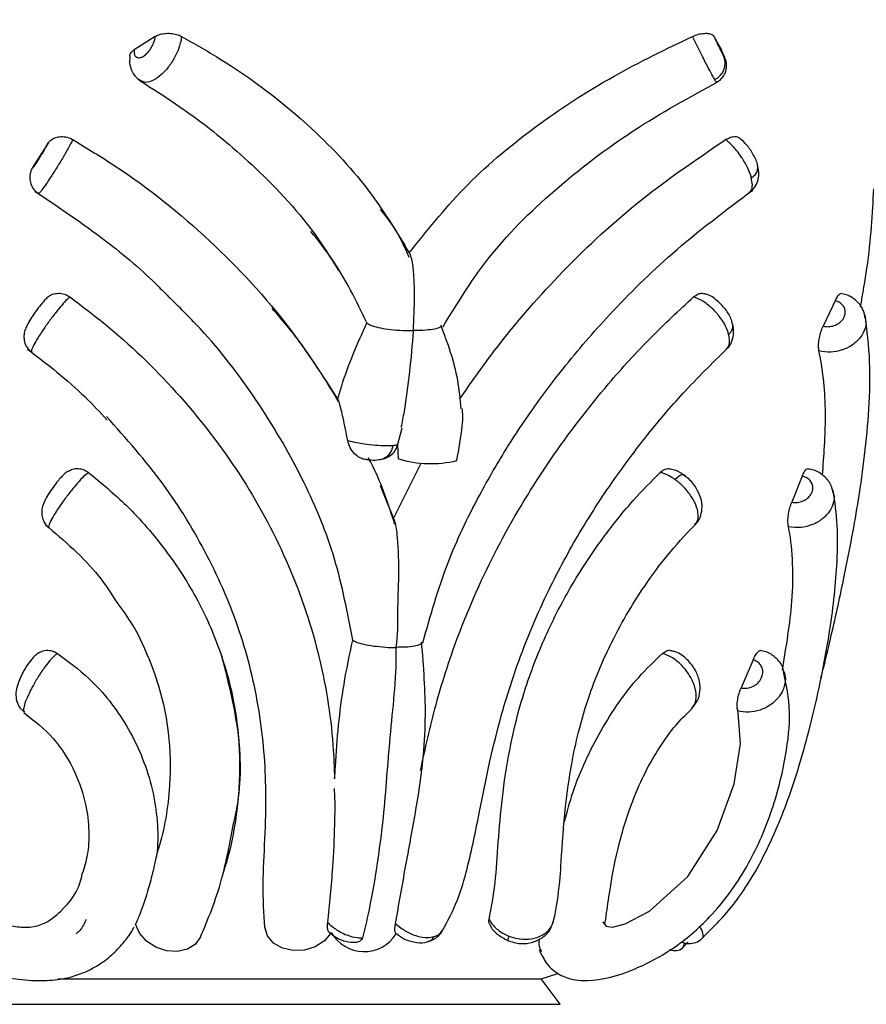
# Model space of a CAD drawing. Header units: millimetres. Extents: x 59 to 109, y 26 to 144.
# Tile 95 of 158: x 74.37 to 76.19, y 88.57 to 90.69. Entities that reach past the tile are written whole.
import ezdxf

# ---------------------------------------------------------------- set-up
doc = ezdxf.new("R2010")
doc.units = ezdxf.units.MM
doc.styles.add('SLDTEXTSTYLE0', font='TXT', dxfattribs={"width": 0.75})
doc.dimstyles.new('SLDDIMSTYLE0', dxfattribs={"dimtxt": 3.5, "dimasz": 3.302, "dimexe": 0, "dimexo": 0.0625, "dimgap": 0.875, "dimtad": 1, "dimdec": 0, "dimlfac": 20, "dimrnd": 1e-09, "dimzin": 12, "dimdsep": 46, "dimtxsty": 'SLDTEXTSTYLE0', "dimsah": 1, "dimcen": 0.09, "dimadec": 0, "dimazin": 3, "dimtfac": 1, "dimtdec": 0, "dimtofl": 0, "dimtmove": 0, "dimatfit": 3, "dimfxl": 0, "dimfrac": 2, "dimtolj": 1, "dimtzin": 12, "dimarcsym": 0})
doc.dimstyles.new('SLDDIMSTYLE1', dxfattribs={"dimtxt": 3.5, "dimasz": 3.302, "dimexe": 0, "dimexo": 0.0625, "dimgap": 0.875, "dimtad": 1, "dimdec": 0, "dimlfac": 20, "dimrnd": 1e-09, "dimzin": 12, "dimdsep": 46, "dimtxsty": 'SLDTEXTSTYLE0', "dimsah": 1, "dimcen": 0.09, "dimadec": 0, "dimazin": 3, "dimtfac": 1, "dimtdec": 0, "dimtmove": 0, "dimatfit": 0, "dimfxl": 0, "dimfrac": 2, "dimtolj": 1, "dimtzin": 12, "dimarcsym": 0})

# ---------------------------------------------------------------- blocks, each defined once
blk = doc.blocks.new('_D')
at = {"color": 7, "linetype": 'Continuous', "lineweight": 18}
for p, q in [((78.8835, 143.6649), (108.5588, 143.6649)), ((107.5588, 143.6649), (107.5588, 76.3608)), ((75.8335, 76.3608), (108.5588, 76.3608))]:
    blk.add_line(p, q, dxfattribs=at)
for points in [[(107.5588, 143.6649), (107.0508, 140.3629), (108.0668, 140.3629)], [(107.5588, 76.3608), (108.0668, 79.6628), (107.0508, 79.6628)]]:
    blk.add_solid(points, dxfattribs=at)
at = {"color": 7, "linetype": 'Continuous', "lineweight": 18, "insert": (103.047, 105.5185), "char_height": 3.5, "attachment_point": 1, "rotation": 90, "style": 'SLDTEXTSTYLE0'}
blk.add_mtext('1346', dxfattribs=at)
blk = doc.blocks.new('_D_1')
at = {"color": 7, "linetype": 'Continuous', "lineweight": 18}
for p, q in [((75.6057, 99.2579), (98.8756, 99.2579)), ((97.8756, 99.2579), (97.8756, 76.3608)), ((75.8335, 76.3608), (98.8756, 76.3608))]:
    blk.add_line(p, q, dxfattribs=at)
for points in [[(97.8756, 99.2579), (97.3676, 95.9559), (98.3836, 95.9559)], [(97.8756, 76.3608), (98.3836, 79.6628), (97.3676, 79.6628)]]:
    blk.add_solid(points, dxfattribs=at)
at = {"color": 7, "linetype": 'Continuous', "lineweight": 18, "insert": (93.3639, 85.2455), "char_height": 3.5, "attachment_point": 1, "rotation": 90, "style": 'SLDTEXTSTYLE0'}
blk.add_mtext('458', dxfattribs=at)

msp = doc.modelspace()

# ---------------------------------------------------------------- linework, layer by layer
at = {"color": 7, "linetype": 'Continuous', "lineweight": 25}
for p, q in [((74.65877, 90.65839), (74.61294, 90.62925)), ((75.86518, 90.65839), (75.88145, 90.62925)), ((74.42714, 90.42785), (74.39544, 90.37896)), ((76.12753, 90.0877), (76.10142, 90.03281)), ((75.18211, 89.77508), (75.19209, 89.81313)), ((75.18419, 89.74608), (75.18249, 89.7783)), ((75.17323, 89.61716), (75.23325, 89.73723)), ((76.05609, 89.70873), (76.03354, 89.6527)), ((75.14428, 89.68865), (75.17323, 89.61716)), ((75.94998, 89.31229), (75.92416, 89.25185)), ((75.8419, 88.71281), (75.84219, 88.71327)), ((75.79545, 88.68804), (75.80876, 88.70269)), ((74.44833, 88.62357), (75.40741, 88.62357)), ((75.40741, 88.62357), (75.49208, 88.62357)), ((75.49208, 88.62357), (75.53034, 88.63584)), ((75.53348, 88.56868), (75.49208, 88.62357)), ((74.13348, 88.56868), (75.44348, 88.56868)), ((75.44348, 88.56868), (75.53348, 88.56868))]:
    msp.add_line(p, q, dxfattribs=at)
at = {"color": 1, "linetype": 'Continuous', "lineweight": 25, "flags": 128}
msp.add_lwpolyline([(75.78075, 89.70191), (75.78568, 89.70633), (75.79024, 89.70964), (75.79425, 89.71168), (75.79753, 89.71238), (75.79997, 89.7117), (75.80017, 89.71155)], dxfattribs=at)
at = {"color": 7, "linetype": 'Continuous', "lineweight": 25, "flags": 128}
for points in [[(75.62506, 88.74676), (75.63234, 88.73745), (75.64661, 88.73511), (75.67333, 88.74221), (75.72607, 88.77005), (75.80902, 88.84445), (75.87262, 88.94413), (75.90903, 89.04435), (75.92316, 89.13086), (75.91806, 89.19856), (75.91706, 89.20214), (75.91706, 89.20214)], [(74.7565, 88.7142), (74.74539, 88.69869), (74.72815, 88.6879), (74.70658, 88.68295), (74.68298, 88.68437), (74.65983, 88.69202), (74.6396, 88.70508), (74.62442, 88.72218), (74.6159, 88.74149)], [(75.03775, 88.72235), (75.02387, 88.70559), (75.00419, 88.69288), (74.98083, 88.6856), (74.95632, 88.68453), (74.93329, 88.68979), (74.91423, 88.70081), (74.9012, 88.7164), (74.89561, 88.73487)], [(75.80093, 88.7015), (75.79982, 88.6951), (75.79678, 88.68944), (75.79194, 88.68563), (75.78547, 88.68381), (75.77759, 88.68402), (75.76857, 88.68628)]]:
    msp.add_lwpolyline(points, dxfattribs=at)
at = {"color": 7, "linetype": 'Continuous', "lineweight": 25}
for centre, radius, start, end in [((75.85084, 90.60046), 0.03879, 294.48443, 22.0898), ((75.25377, 89.97948), 0.24355, 253.39967, 283.36756), ((75.1097, 88.76387), 0.08149, 209.37858, 328.22649)]:
    msp.add_arc(centre, radius, start, end, dxfattribs=at)
at = {"color": 1, "linetype": 'Continuous', "lineweight": 25}
for centre, radius, start, end in [((75.93503, 90.37578), 0.0252, 296.04741, 6.51727), ((75.8847, 90.03335), 0.02162, 304.91731, 9.60658), ((75.13763, 89.77928), 0.0351, 282.06999, 353.60334), ((75.24123, 88.72658), 0.02333, 287.47631, 329.73976), ((75.44283, 88.70557), 0.02291, 152.8218, 178.11002)]:
    msp.add_arc(centre, radius, start, end, dxfattribs=at)
at = {"color": 7, "linetype": 'Continuous', "lineweight": 25}
for points, knots in [([(74.65877, 90.65839), (74.66204, 90.66), (74.66858, 90.66323), (74.6816, 90.66522), (74.69516, 90.6648), (74.70689, 90.66227), (74.71289, 90.65945), (74.71532, 90.65831)], [0, 0, 0, 0, 0.2136192, 0.4272713, 0.6406982, 0.854112, 1, 1, 1, 1]), ([(75.8193, 90.65831), (75.82352, 90.65994), (75.83195, 90.66319), (75.84453, 90.66521), (75.85514, 90.66482), (75.86215, 90.66232), (75.86431, 90.65952), (75.86518, 90.65839)], [0, 0, 0, 0, 0.2138476, 0.4276982, 0.6413125, 0.8546933, 1, 1, 1, 1]), ([(74.61294, 90.62925), (74.61293, 90.62911), (74.61264, 90.62586), (74.61304, 90.62003), (74.61619, 90.61422), (74.62156, 90.61171), (74.62768, 90.6127), (74.63434, 90.61613), (74.64124, 90.62185), (74.6485, 90.63086), (74.65431, 90.64128), (74.65775, 90.65088), (74.65848, 90.65625), (74.65877, 90.65839)], [0, 0, 0, 0, 0.0048626, 0.112078, 0.2192537, 0.3264142, 0.4335518, 0.5005725, 0.6076942, 0.7148507, 0.8219644, 0.9291696, 1, 1, 1, 1]), ([(74.71532, 90.65831), (74.7426, 90.64285), (74.84188, 90.58658), (74.98433, 90.47859), (75.12033, 90.33348), (75.18093, 90.23429), (75.20736, 90.19103)], [0, 0, 0, 0, 0.1407039, 0.5121054, 0.7872124, 1, 1, 1, 1]), ([(75.20736, 90.19103), (75.2449, 90.23809), (75.32435, 90.33767), (75.47554, 90.46442), (75.64291, 90.57357), (75.76224, 90.63089), (75.8193, 90.65831)], [0, 0, 0, 0, 0.2320307, 0.4909747, 0.7565557, 1, 1, 1, 1]), ([(75.86692, 90.56515), (75.86614, 90.56653), (75.86342, 90.57131), (75.85669, 90.5838), (75.84755, 90.6014), (75.83776, 90.62071), (75.82826, 90.63977), (75.82211, 90.6525), (75.8193, 90.65831)], [0, 0, 0, 0, 0.0835867, 0.2887306, 0.4938698, 0.6224046, 0.8275668, 1, 1, 1, 1]), ([(75.86518, 90.65839), (75.86641, 90.65577), (75.86916, 90.6499), (75.87343, 90.6411), (75.87791, 90.63204), (75.88209, 90.62379), (75.88518, 90.61794), (75.88643, 90.6157), (75.88679, 90.61505)], [0, 0, 0, 0, 0.1658379, 0.372654, 0.5021879, 0.708973, 0.9157292, 1, 1, 1, 1]), ([(74.60363, 90.61453), (74.60358, 90.61547), (74.60336, 90.61935), (74.60683, 90.62454), (74.61122, 90.62793), (74.61294, 90.62925)], [0, 0, 0, 0, 0.163078, 0.6724182, 1, 1, 1, 1]), ([(75.87064, 90.55974), (75.87244, 90.56047), (75.87841, 90.56293), (75.88533, 90.57079), (75.89062, 90.58067), (75.89271, 90.58981), (75.89285, 90.59751), (75.89192, 90.60343), (75.89082, 90.60735), (75.88979, 90.61034), (75.88798, 90.61491), (75.88549, 90.62065), (75.88241, 90.6272), (75.88159, 90.62895)], [0, 0, 0, 0, 0.0635407, 0.2111948, 0.3304703, 0.4314368, 0.5164472, 0.5846147, 0.6314232, 0.6731643, 0.7452042, 0.931661, 1, 1, 1, 1]), ([(75.88679, 90.61505), (75.88725, 90.61427), (75.88843, 90.61225), (75.88888, 90.61196), (75.88822, 90.61403), (75.88634, 90.61855), (75.88362, 90.62457), (75.88182, 90.62845), (75.88145, 90.62925)], [0, 0, 0, 0, 0.1372294, 0.3592603, 0.498163, 0.720261, 0.9423819, 1, 1, 1, 1]), ([(74.6044, 90.61445), (74.60376, 90.61109), (74.60188, 90.60107), (74.6066, 90.58536), (74.6153, 90.5702), (74.62424, 90.56477), (74.62775, 90.56263)], [0, 0, 0, 0, 0.166304, 0.4948064, 0.8011773, 1, 1, 1, 1]), ([(74.62336, 90.56438), (74.66586, 90.53703), (74.75684, 90.47847), (74.89159, 90.36329), (74.99396, 90.25148), (75.04222, 90.17257), (75.05431, 90.15281)], [0, 0, 0, 0, 0.259179, 0.554699, 0.8884841, 1, 1, 1, 1]), ([(75.28027, 90.03149), (75.31009, 90.08038), (75.37653, 90.18931), (75.51933, 90.32955), (75.68861, 90.45893), (75.81356, 90.52749), (75.87628, 90.5619)], [0, 0, 0, 0, 0.2121467, 0.4726675, 0.7353131, 1, 1, 1, 1]), ([(74.39544, 90.37896), (74.3954, 90.37888), (74.39442, 90.37687), (74.39314, 90.37396), (74.39332, 90.37302), (74.39553, 90.37551), (74.39903, 90.38046), (74.40346, 90.38718), (74.4086, 90.39532), (74.41478, 90.40556), (74.42056, 90.41553), (74.42474, 90.42313), (74.42649, 90.42656), (74.42714, 90.42785)], [0, 0, 0, 0, 0.0044659, 0.1123438, 0.2202247, 0.3281192, 0.4360267, 0.5036204, 0.6115662, 0.7195183, 0.8274698, 0.9354034, 1, 1, 1, 1]), ([(74.42714, 90.42785), (74.42953, 90.43071), (74.43431, 90.43644), (74.44562, 90.44125), (74.45846, 90.44252), (74.47074, 90.44034), (74.47769, 90.43686), (74.48064, 90.43538)], [0, 0, 0, 0, 0.2112098, 0.422479, 0.6335182, 0.8444271, 1, 1, 1, 1]), ([(74.48064, 90.43538), (74.5115, 90.41671), (74.61686, 90.35296), (74.77985, 90.22148), (74.9397, 90.04972), (75.01945, 89.92672), (75.05291, 89.87512)], [0, 0, 0, 0, 0.1320569, 0.4508862, 0.7695987, 1, 1, 1, 1]), ([(75.31615, 89.8751), (75.34064, 89.91016), (75.40613, 90.00391), (75.53206, 90.14827), (75.69873, 90.30541), (75.82549, 90.39124), (75.89064, 90.43536)], [0, 0, 0, 0, 0.1554675, 0.415753, 0.6997047, 1, 1, 1, 1]), ([(75.89064, 90.43536), (75.89428, 90.43731), (75.90157, 90.44122), (75.91162, 90.44236), (75.91834, 90.44127), (75.92045, 90.43873), (75.92088, 90.43821)], [0, 0, 0, 0, 0.3069448, 0.6139152, 0.9203991, 1, 1, 1, 1]), ([(75.9461, 90.35313), (75.94593, 90.35375), (75.94406, 90.36072), (75.93832, 90.37545), (75.92736, 90.39459), (75.91435, 90.41245), (75.90226, 90.42588), (75.89373, 90.43284), (75.89064, 90.43536)], [0, 0, 0, 0, 0.0225171, 0.2557386, 0.4890073, 0.6347883, 0.867935, 1, 1, 1, 1]), ([(75.95994, 90.37855), (75.95989, 90.37896), (75.95888, 90.38722), (75.95104, 90.40259), (75.93775, 90.4238), (75.92628, 90.43353), (75.92083, 90.43816)], [0, 0, 0, 0, 0.017737, 0.364982, 0.6978952, 1, 1, 1, 1]), ([(74.39399, 90.37632), (74.3936, 90.37557), (74.39168, 90.37187), (74.38976, 90.36739), (74.38756, 90.35794), (74.38737, 90.34804), (74.39057, 90.33622), (74.39727, 90.3255), (74.40393, 90.32136), (74.40664, 90.31967)], [0, 0, 0, 0, 0.0490449, 0.2417262, 0.3460199, 0.4778273, 0.6672688, 0.8644971, 1, 1, 1, 1]), ([(75.94175, 90.32206), (75.9439, 90.32335), (75.95077, 90.32747), (75.95785, 90.33894), (75.96221, 90.35369), (75.96279, 90.36709), (75.9603, 90.37538), (75.9593, 90.37867)], [0, 0, 0, 0, 0.1142862, 0.3651554, 0.5924204, 0.8377662, 1, 1, 1, 1]), ([(74.39852, 90.32405), (74.4502, 90.2894), (74.54441, 90.22625), (74.63948, 90.14586), (74.68227, 90.10131), (74.69001, 90.09325)], [0, 0, 0, 0, 0.4987784, 0.9092554, 1, 1, 1, 1]), ([(75.23643, 89.34933), (75.2527, 89.40685), (75.28359, 89.51606), (75.35116, 89.65655), (75.4139, 89.76479), (75.47474, 89.85602), (75.54672, 89.95216), (75.64712, 90.06828), (75.78288, 90.20193), (75.8904, 90.28233), (75.94921, 90.32631)], [0, 0, 0, 0, 0.1432054, 0.2718978, 0.3693722, 0.4410707, 0.5335903, 0.6572462, 0.8125155, 1, 1, 1, 1]), ([(76.18225, 90.07451), (76.18718, 90.10277), (76.20385, 90.19827), (76.20794, 90.27517), (76.21082, 90.3293)], [0, 0, 0, 0, 0.2959848, 1, 1, 1, 1]), ([(75.20703, 90.18107), (75.19723, 90.20353), (75.18077, 90.24122), (75.15534, 90.2721), (75.14507, 90.28458)], [0, 0, 0, 0, 0.5960281, 1, 1, 1, 1]), ([(75.11583, 90.03974), (75.09279, 90.08739), (75.05872, 90.15785), (75.0105, 90.21775), (74.99488, 90.23715)], [0, 0, 0, 0, 0.6761157, 1, 1, 1, 1]), ([(75.21584, 90.023), (75.21585, 90.02314), (75.21695, 90.03879), (75.21861, 90.07531), (75.21883, 90.12396), (75.21578, 90.1617), (75.21217, 90.18068), (75.20923, 90.18841), (75.20765, 90.19062), (75.20736, 90.19103)], [0, 0, 0, 0, 0.0024063, 0.263139, 0.6069768, 0.7869001, 0.8972899, 0.9810759, 1, 1, 1, 1]), ([(74.42819, 90.0963), (74.42763, 90.0959), (74.4243, 90.0935), (74.41839, 90.08734), (74.40915, 90.07652), (74.40139, 90.06635), (74.39837, 90.06175), (74.39832, 90.06167)], [0, 0, 0, 0, 0.047243, 0.2814576, 0.6736362, 0.9946476, 1, 1, 1, 1]), ([(74.4282, 90.09629), (74.42836, 90.09646), (74.43131, 90.09968), (74.43982, 90.10282), (74.45245, 90.10447), (74.46463, 90.10179), (74.47132, 90.09764), (74.47421, 90.09584)], [0, 0, 0, 0, 0.0148034, 0.2767919, 0.5387057, 0.8005956, 1, 1, 1, 1]), ([(74.47421, 90.09584), (74.50312, 90.07394), (74.58853, 90.00925), (74.71595, 89.8835), (74.84564, 89.71511), (74.94688, 89.52915), (75.01501, 89.3316), (75.04153, 89.17063), (75.04518, 89.07956), (75.04616, 89.05515)], [0, 0, 0, 0, 0.0868595, 0.2565919, 0.4264195, 0.598176, 0.7698908, 0.9383143, 1, 1, 1, 1]), ([(75.08514, 89.35511), (75.074, 89.41373), (75.0517, 89.53102), (74.9814, 89.70186), (74.88604, 89.86509), (74.78665, 89.99819), (74.71462, 90.06964), (74.68897, 90.09509)], [0, 0, 0, 0, 0.2112028, 0.4225926, 0.6487928, 0.8748935, 1, 1, 1, 1]), ([(75.23158, 89.07328), (75.24199, 89.12064), (75.26413, 89.22131), (75.31848, 89.38813), (75.40015, 89.56734), (75.50974, 89.74701), (75.62212, 89.89309), (75.72765, 90.00918), (75.79016, 90.06695), (75.82142, 90.09584)], [0, 0, 0, 0, 0.12106363, 0.2573196, 0.42652827, 0.59795717, 0.76940735, 0.88471847, 1, 1, 1, 1]), ([(75.82142, 90.09584), (75.82449, 90.09809), (75.83062, 90.1026), (75.83903, 90.10459), (75.84329, 90.10299), (75.84482, 90.10241)], [0, 0, 0, 0, 0.3902685, 0.7805843, 1, 1, 1, 1]), ([(75.89708, 90.01562), (75.89628, 90.01829), (75.89355, 90.02741), (75.88481, 90.04422), (75.8737, 90.05846), (75.86138, 90.07141), (75.8478, 90.0831), (75.8321, 90.09214), (75.82365, 90.09507), (75.82142, 90.09584)], [0, 0, 0, 0, 0.0841144, 0.2881726, 0.4922168, 0.5190156, 0.7229741, 0.9269733, 1, 1, 1, 1]), ([(75.90536, 90.03676), (75.90494, 90.03925), (75.90315, 90.04968), (75.89245, 90.06782), (75.87309, 90.08854), (75.85583, 90.10041), (75.84571, 90.1025), (75.84488, 90.10267)], [0, 0, 0, 0, 0.08416722, 0.35310147, 0.65417552, 0.97166508, 1, 1, 1, 1]), ([(76.10142, 90.03281), (76.10164, 90.03275), (76.10548, 90.03179), (76.11352, 90.03111), (76.12527, 90.03339), (76.13579, 90.0387), (76.14288, 90.0455), (76.14757, 90.05337), (76.14965, 90.06193), (76.14802, 90.07152), (76.14257, 90.0798), (76.13517, 90.0852), (76.1296, 90.08702), (76.12753, 90.0877)], [0, 0, 0, 0, 0.0064364, 0.1141698, 0.221948, 0.3297915, 0.4376959, 0.505311, 0.6131734, 0.7209766, 0.8287929, 0.936547, 1, 1, 1, 1]), ([(76.12753, 90.0877), (76.12925, 90.09096), (76.13268, 90.09747), (76.13784, 90.10319), (76.14045, 90.10353), (76.14175, 90.10369)], [0, 0, 0, 0, 0.3345788, 0.6692229, 1, 1, 1, 1]), ([(76.19182, 90.04995), (76.19106, 90.05524), (76.18915, 90.06857), (76.17558, 90.08599), (76.15875, 90.09896), (76.14612, 90.10169), (76.14151, 90.10269)], [0, 0, 0, 0, 0.2044418, 0.5152467, 0.8229043, 1, 1, 1, 1]), ([(75.0547, 89.86992), (75.04273, 89.88978), (75.00962, 89.94468), (74.96241, 90.01244), (74.92325, 90.05717), (74.9113, 90.07082)], [0, 0, 0, 0, 0.282392, 0.7810031, 1, 1, 1, 1]), ([(74.39832, 90.06167), (74.39511, 90.05693), (74.38845, 90.04708), (74.38163, 90.03486), (74.37705, 90.02454), (74.37433, 90.01221), (74.3756, 89.9989), (74.38104, 89.98608), (74.3879, 89.97999), (74.39134, 89.97693)], [0, 0, 0, 0, 0.1649851, 0.3425915, 0.4793906, 0.605801, 0.7361896, 0.8679026, 1, 1, 1, 1]), ([(76.09651, 89.27315), (76.09882, 89.28207), (76.10683, 89.31307), (76.12405, 89.38706), (76.15123, 89.50922), (76.17553, 89.63887), (76.19217, 89.75793), (76.2013, 89.85786), (76.2042, 89.9614), (76.1961, 90.02422), (76.19185, 90.05716)], [0, 0, 0, 0, 0.0292242, 0.1015741, 0.2456133, 0.441534, 0.5600144, 0.6928129, 0.8389048, 1, 1, 1, 1]), ([(75.05291, 89.87512), (75.05564, 89.88473), (75.07163, 89.94123), (75.09579, 89.99507), (75.11583, 90.03974)], [0, 0, 0, 0, 0.17024369, 1, 1, 1, 1]), ([(75.11583, 90.03974), (75.1176, 90.03837), (75.12167, 90.0352), (75.13533, 90.03074), (75.15553, 90.02685), (75.18061, 90.02408), (75.20135, 90.02312), (75.21308, 90.023), (75.21569, 90.023), (75.21584, 90.023)], [0, 0, 0, 0, 0.1394019, 0.3227987, 0.510628, 0.7135116, 0.9354947, 0.9965063, 1, 1, 1, 1]), ([(75.21584, 90.023), (75.21583, 90.02286), (75.21368, 89.99242), (75.20805, 89.93289), (75.19908, 89.86243), (75.19171, 89.82532), (75.18944, 89.81388)], [0, 0, 0, 0, 0.0019011, 0.4044415, 0.8162916, 1, 1, 1, 1]), ([(75.27719, 90.03355), (75.27636, 90.03232), (75.27443, 90.02945), (75.26238, 90.02613), (75.2429, 90.02361), (75.22557, 90.023), (75.21598, 90.023), (75.21584, 90.023)], [0, 0, 0, 0, 0.1839756, 0.4290338, 0.6951351, 0.9955093, 1, 1, 1, 1]), ([(75.31911, 89.85417), (75.31732, 89.87495), (75.31188, 89.93778), (75.29036, 89.99577), (75.27595, 90.03458)], [0, 0, 0, 0, 0.3306817, 1, 1, 1, 1]), ([(75.89142, 89.98302), (75.89273, 89.98398), (75.89919, 89.98866), (75.90535, 90.00176), (75.90908, 90.01934), (75.907, 90.03088), (75.90594, 90.03675)], [0, 0, 0, 0, 0.0821478, 0.4027027, 0.6962873, 1, 1, 1, 1]), ([(76.09225, 89.97913), (76.09182, 89.98219), (76.09095, 89.98831), (76.09188, 90.00084), (76.09448, 90.01407), (76.09797, 90.02509), (76.10052, 90.03078), (76.10142, 90.03281)], [0, 0, 0, 0, 0.2196386, 0.4391786, 0.6586906, 0.8781596, 1, 1, 1, 1]), ([(74.38259, 89.98322), (74.42546, 89.95034), (74.4867, 89.90337), (74.53921, 89.84685), (74.55497, 89.82989)], [0, 0, 0, 0, 0.6999184, 1, 1, 1, 1]), ([(75.27443, 88.71992), (75.2864, 88.7413), (75.3093, 88.78217), (75.33597, 88.86987), (75.35708, 88.97375), (75.37954, 89.08849), (75.40604, 89.19508), (75.43642, 89.29204), (75.47164, 89.38292), (75.51562, 89.4798), (75.5754, 89.59028), (75.6482, 89.70184), (75.72557, 89.80403), (75.80741, 89.89991), (75.86701, 89.95802), (75.89871, 89.98893)], [0, 0, 0, 0, 0.0586648, 0.1121277, 0.2046879, 0.2829137, 0.3504783, 0.4250412, 0.4848582, 0.543653, 0.6357723, 0.734257, 0.8114971, 0.899747, 1, 1, 1, 1]), ([(76.09992, 89.71098), (76.10301, 89.75358), (76.10977, 89.84687), (76.10215, 89.93131), (76.09314, 89.97483), (76.09225, 89.97913)], [0, 0, 0, 0, 0.4308805, 0.9437574, 1, 1, 1, 1]), ([(75.07449, 89.78551), (75.07115, 89.80211), (75.06658, 89.82492), (75.06039, 89.85208), (75.05683, 89.86556), (75.05429, 89.87278), (75.05326, 89.87453), (75.05291, 89.87512)], [0, 0, 0, 0, 0.4796211, 0.6588647, 0.8393737, 0.9458453, 1, 1, 1, 1]), ([(75.31008, 89.74253), (75.31474, 89.76768), (75.32076, 89.80019), (75.32353, 89.83818), (75.32246, 89.84947), (75.32198, 89.85446)], [0, 0, 0, 0, 0.6559795, 0.8479743, 1, 1, 1, 1]), ([(74.89561, 88.73487), (74.8935, 88.76497), (74.88964, 88.82024), (74.89605, 88.92505), (74.89969, 89.04965), (74.88745, 89.20157), (74.84564, 89.37455), (74.7742, 89.53929), (74.67822, 89.69687), (74.59582, 89.79011), (74.55363, 89.83785)], [0, 0, 0, 0, 0.1043301, 0.191629, 0.2791828, 0.4218281, 0.5644704, 0.7072631, 0.8501053, 1, 1, 1, 1]), ([(75.116, 89.74502), (75.11387, 89.74485), (75.10964, 89.7445), (75.09961, 89.74867), (75.0888, 89.75673), (75.07899, 89.76946), (75.07596, 89.78028), (75.07449, 89.78551)], [0, 0, 0, 0, 0.1853838, 0.3698705, 0.5787373, 0.7962649, 1, 1, 1, 1]), ([(75.07449, 89.78551), (75.08094, 89.78411), (75.09224, 89.78167), (75.11291, 89.77833), (75.13467, 89.77574), (75.1573, 89.77435), (75.1674, 89.77503), (75.17251, 89.77537)], [0, 0, 0, 0, 0.1868801, 0.326818, 0.5497825, 0.7725413, 1, 1, 1, 1]), ([(75.14478, 89.74497), (75.14499, 89.74499), (75.14916, 89.74537), (75.1574, 89.74777), (75.16931, 89.7547), (75.17888, 89.76553), (75.18156, 89.77476), (75.18294, 89.7795)], [0, 0, 0, 0, 0.0131271, 0.2643752, 0.5040892, 0.7450965, 1, 1, 1, 1]), ([(75.11479, 89.7447), (75.11788, 89.74444), (75.12782, 89.74363), (75.13705, 89.7434), (75.14386, 89.74497), (75.14495, 89.74523)], [0, 0, 0, 0, 0.2738572, 0.8840091, 1, 1, 1, 1]), ([(75.17622, 89.60428), (75.16232, 89.64719), (75.14638, 89.69638), (75.12246, 89.74226), (75.1194, 89.74812)], [0, 0, 0, 0, 0.8721038, 1, 1, 1, 1]), ([(74.47153, 89.71977), (74.4741, 89.72128), (74.48033, 89.72494), (74.49222, 89.72587), (74.50457, 89.72335), (74.51143, 89.71886), (74.51453, 89.71683)], [0, 0, 0, 0, 0.1981906, 0.4817466, 0.7653394, 1, 1, 1, 1]), ([(75.7493, 89.71686), (75.75226, 89.71921), (75.75819, 89.7239), (75.76634, 89.7261), (75.77054, 89.7247), (75.77188, 89.72425)], [0, 0, 0, 0, 0.4045013, 0.8090531, 1, 1, 1, 1]), ([(75.80366, 89.70894), (75.80023, 89.71149), (75.79044, 89.71874), (75.77919, 89.72207), (75.77188, 89.72423)], [0, 0, 0, 0, 0.350728, 1, 1, 1, 1]), ([(76.05609, 89.70873), (76.05755, 89.71206), (76.06047, 89.71872), (76.06501, 89.72458), (76.06744, 89.72498), (76.06862, 89.72517)], [0, 0, 0, 0, 0.3392846, 0.6786479, 1, 1, 1, 1]), ([(76.12325, 89.67206), (76.12181, 89.67859), (76.11862, 89.69299), (76.10312, 89.71033), (76.08552, 89.72182), (76.07294, 89.7236), (76.06847, 89.72423)], [0, 0, 0, 0, 0.2453928, 0.5419621, 0.8373418, 1, 1, 1, 1]), ([(74.47139, 89.72004), (74.47029, 89.71942), (74.4662, 89.71711), (74.45805, 89.70977), (74.4472, 89.69788), (74.43861, 89.68588), (74.43522, 89.68115)], [0, 0, 0, 0, 0.0711932, 0.2654638, 0.7103863, 1, 1, 1, 1]), ([(74.51453, 89.71683), (74.5424, 89.69371), (74.6035, 89.64303), (74.68384, 89.54954), (74.75372, 89.4407), (74.80478, 89.32262), (74.83548, 89.19972), (74.84401, 89.07539), (74.83412, 88.96652), (74.81787, 88.89112), (74.80729, 88.85904), (74.80474, 88.85132)], [0, 0, 0, 0, 0.107822, 0.2363695, 0.3649415, 0.4941771, 0.6233669, 0.7502975, 0.8771802, 0.9704434, 1, 1, 1, 1]), ([(75.37968, 88.75178), (75.38455, 88.77731), (75.39392, 88.82648), (75.39918, 88.91808), (75.41003, 89.0476), (75.43671, 89.19384), (75.49, 89.34195), (75.54631, 89.45674), (75.6142, 89.56273), (75.68333, 89.65033), (75.72974, 89.69714), (75.7493, 89.71686)], [0, 0, 0, 0, 0.098829, 0.1903338, 0.2819558, 0.4714529, 0.5826861, 0.693947, 0.806144, 0.918315, 1, 1, 1, 1]), ([(75.78075, 89.70191), (75.77567, 89.70516), (75.76642, 89.71108), (75.75586, 89.71519), (75.75065, 89.71652), (75.7493, 89.71686)], [0, 0, 0, 0, 0.47526111, 0.86438877, 1, 1, 1, 1]), ([(75.82429, 89.6049), (75.82554, 89.60587), (75.83181, 89.61073), (75.83771, 89.62415), (75.84082, 89.6425), (75.83767, 89.66269), (75.82751, 89.68409), (75.81386, 89.70189), (75.80282, 89.70879), (75.79963, 89.71078)], [0, 0, 0, 0, 0.0384809, 0.1933241, 0.3403939, 0.4994312, 0.6906577, 0.9107361, 1, 1, 1, 1]), ([(76.03354, 89.6527), (76.03391, 89.65264), (76.03795, 89.65191), (76.0462, 89.65181), (76.05776, 89.65489), (76.06786, 89.66089), (76.07442, 89.66813), (76.07849, 89.67626), (76.07989, 89.68489), (76.07749, 89.69426), (76.07136, 89.70207), (76.06363, 89.70681), (76.05807, 89.70822), (76.05609, 89.70873)], [0, 0, 0, 0, 0.0106612, 0.1181393, 0.2257694, 0.3336146, 0.44165, 0.5095577, 0.6174435, 0.7253228, 0.8330627, 0.9406427, 1, 1, 1, 1]), ([(74.43522, 89.68115), (74.43513, 89.68103), (74.4314, 89.67602), (74.42465, 89.6648), (74.41768, 89.65172), (74.41346, 89.6387), (74.413, 89.62496), (74.41683, 89.6122), (74.42257, 89.60256), (74.42798, 89.5992), (74.42924, 89.59841)], [0, 0, 0, 0, 0.0043681, 0.1869997, 0.3907183, 0.5535285, 0.6798728, 0.8098513, 0.9555502, 1, 1, 1, 1]), ([(75.83407, 88.70568), (75.85729, 88.72832), (75.90135, 88.77125), (75.96209, 88.86246), (76.01068, 88.96622), (76.04691, 89.0724), (76.07244, 89.16422), (76.09603, 89.26388), (76.11961, 89.38979), (76.13212, 89.50708), (76.1334, 89.60633), (76.12662, 89.65325), (76.12308, 89.67782)], [0, 0, 0, 0, 0.0876711, 0.1662648, 0.2954837, 0.3913296, 0.4602639, 0.54654, 0.6642991, 0.8146976, 0.902961, 1, 1, 1, 1]), ([(76.02632, 89.59933), (76.02586, 89.60246), (76.02493, 89.60874), (76.02559, 89.62146), (76.02777, 89.63481), (76.03073, 89.64552), (76.03286, 89.65096), (76.03354, 89.6527)], [0, 0, 0, 0, 0.22362165, 0.44721133, 0.67081528, 0.89430889, 1, 1, 1, 1]), ([(75.17895, 89.33915), (75.17898, 89.33936), (75.18354, 89.3647), (75.18166, 89.41635), (75.18561, 89.49506), (75.18422, 89.55874), (75.17989, 89.59757), (75.17677, 89.61086), (75.17458, 89.61568), (75.17349, 89.61688), (75.17323, 89.61716)], [0, 0, 0, 0, 0.0022387, 0.2667744, 0.5332917, 0.8124394, 0.9053365, 0.9569215, 0.9897846, 1, 1, 1, 1]), ([(74.42154, 89.6037), (74.46237, 89.5693), (74.52226, 89.51884), (74.56452, 89.45367), (74.57797, 89.43293)], [0, 0, 0, 0, 0.68183944, 1, 1, 1, 1]), ([(75.51823, 88.74375), (75.52254, 88.76528), (75.53061, 88.80566), (75.53652, 88.88956), (75.54231, 88.98351), (75.55567, 89.07918), (75.573, 89.16137), (75.59972, 89.25034), (75.64689, 89.36183), (75.70824, 89.46422), (75.77276, 89.5496), (75.81031, 89.589), (75.82994, 89.6096)], [0, 0, 0, 0, 0.0914223, 0.1714666, 0.3004237, 0.3963403, 0.465494, 0.550773, 0.6681269, 0.8177151, 0.9047055, 1, 1, 1, 1]), ([(76.01322, 89.28989), (76.02173, 89.3409), (76.03554, 89.42379), (76.03679, 89.52211), (76.03179, 89.57322), (76.02673, 89.59738), (76.02632, 89.59933)], [0, 0, 0, 0, 0.4301733, 0.6990607, 0.9757694, 1, 1, 1, 1]), ([(74.57797, 89.43293), (74.58844, 89.41864), (74.61768, 89.37873), (74.6468, 89.31255), (74.67357, 89.23427), (74.69063, 89.1454), (74.69293, 89.03063), (74.67733, 88.94015), (74.66276, 88.89621), (74.66134, 88.89191)], [0, 0, 0, 0, 0.0891389, 0.2488389, 0.3649431, 0.5141454, 0.7155404, 0.9722009, 1, 1, 1, 1]), ([(75.04616, 89.05515), (75.04667, 89.06433), (75.05035, 89.13155), (75.05935, 89.23246), (75.07844, 89.32325), (75.08514, 89.35511)], [0, 0, 0, 0, 0.0931008, 0.6817884, 1, 1, 1, 1]), ([(75.08514, 89.35511), (75.08748, 89.35356), (75.09246, 89.35024), (75.10863, 89.3457), (75.13046, 89.3418), (75.15478, 89.34016), (75.1712, 89.33819), (75.17873, 89.33912), (75.17895, 89.33915)], [0, 0, 0, 0, 0.1824442, 0.3882764, 0.5953829, 0.8055702, 0.9945264, 1, 1, 1, 1]), ([(75.23446, 89.34992), (75.2346, 89.34957), (75.23542, 89.34751), (75.22869, 89.34428), (75.21459, 89.34114), (75.19658, 89.33892), (75.18397, 89.33978), (75.17916, 89.33918), (75.17895, 89.33915)], [0, 0, 0, 0, 0.0535654, 0.3134614, 0.57624, 0.8431356, 0.993088, 1, 1, 1, 1]), ([(75.20476, 88.89393), (75.20514, 88.8961), (75.2119, 88.93474), (75.23151, 89.03625), (75.24714, 89.18707), (75.23826, 89.29799), (75.23402, 89.35083)], [0, 0, 0, 0, 0.0161135, 0.2877618, 0.6607197, 1, 1, 1, 1]), ([(74.05734, 89.32743), (74.04228, 89.31203), (74.0135, 89.28262), (73.97695, 89.2157), (73.95421, 89.13215), (73.95391, 89.03241), (73.97356, 88.93892), (74.0133, 88.84997), (74.06902, 88.77518), (74.12935, 88.71984), (74.19314, 88.6778), (74.27113, 88.64155), (74.35434, 88.62115), (74.42386, 88.6187), (74.47922, 88.62626), (74.52453, 88.64454), (74.5618, 88.67157), (74.58771, 88.69846), (74.60472, 88.7194), (74.6121, 88.73401), (74.61297, 88.73574)], [0, 0, 0, 0, 0.0560388, 0.1070219, 0.1951908, 0.2683327, 0.3399532, 0.4138089, 0.4870288, 0.5475352, 0.5956674, 0.6568563, 0.7394946, 0.7823996, 0.8213561, 0.8853201, 0.9206019, 0.9538781, 0.9945252, 1, 1, 1, 1]), ([(74.40798, 89.32802), (74.40779, 89.32793), (74.40393, 89.32609), (74.39652, 89.31925), (74.38588, 89.30734), (74.37444, 89.28923), (74.36454, 89.26884), (74.35851, 89.25049), (74.35673, 89.23337), (74.36076, 89.21755), (74.36746, 89.20628), (74.37393, 89.20213), (74.37623, 89.20066)], [0, 0, 0, 0, 0.0041661, 0.0862275, 0.2167032, 0.349534, 0.4871091, 0.6318944, 0.7589131, 0.8551643, 0.9485794, 1, 1, 1, 1]), ([(74.40818, 89.32767), (74.40914, 89.32841), (74.41334, 89.33166), (74.42309, 89.3334), (74.43594, 89.33256), (74.44374, 89.32836), (74.44761, 89.32626)], [0, 0, 0, 0, 0.089646, 0.3942786, 0.6989342, 1, 1, 1, 1]), ([(74.44761, 89.32626), (74.4708, 89.30901), (74.5289, 89.26581), (74.60389, 89.16899), (74.6571, 89.04102), (74.66614, 88.94561), (74.66286, 88.89929), (74.66259, 88.89556)], [0, 0, 0, 0, 0.1675077, 0.4195113, 0.6932602, 0.9752703, 1, 1, 1, 1]), ([(74.82791, 88.95899), (74.83071, 88.97101), (74.84532, 89.0337), (74.84363, 89.16078), (74.81574, 89.26874), (74.80204, 89.32178)], [0, 0, 0, 0, 0.107692, 0.5616042, 1, 1, 1, 1]), ([(75.17895, 89.33915), (75.17891, 89.33894), (75.17846, 89.33649), (75.17925, 89.2712), (75.16386, 89.14921), (75.1545, 88.99486), (75.13858, 88.87348), (75.12356, 88.78334), (75.11203, 88.73494), (75.10662, 88.71225)], [0, 0, 0, 0, 0.00095954, 0.01096059, 0.28912783, 0.55108485, 0.70709464, 0.8626957, 1, 1, 1, 1]), ([(75.5423, 88.96223), (75.54814, 88.98395), (75.56581, 89.04962), (75.61861, 89.16239), (75.68894, 89.26405), (75.73703, 89.30972), (75.75443, 89.32623)], [0, 0, 0, 0, 0.1597076, 0.482823, 0.8129527, 1, 1, 1, 1]), ([(75.75443, 89.32623), (75.75731, 89.32828), (75.76309, 89.33236), (75.77012, 89.33382), (75.77333, 89.33227), (75.77406, 89.33192)], [0, 0, 0, 0, 0.43575064, 0.8715009, 1, 1, 1, 1]), ([(75.81765, 89.2076), (75.82219, 89.21301), (75.83106, 89.22357), (75.83622, 89.24431), (75.83506, 89.26674), (75.82609, 89.29113), (75.8083, 89.31388), (75.7895, 89.32842), (75.77689, 89.33084), (75.77393, 89.33141)], [0, 0, 0, 0, 0.1366723, 0.2673616, 0.4082887, 0.5707699, 0.7499919, 0.9412691, 1, 1, 1, 1]), ([(75.94998, 89.31229), (75.95167, 89.31597), (75.95505, 89.32332), (75.96065, 89.33027), (75.96508, 89.33348), (75.96703, 89.3326), (75.96763, 89.33234)], [0, 0, 0, 0, 0.2910894, 0.5822041, 0.8732735, 1, 1, 1, 1]), ([(76.01657, 89.28695), (76.01621, 89.28899), (76.01438, 89.29958), (76.00186, 89.31508), (75.98461, 89.32856), (75.97189, 89.33098), (75.9675, 89.33181)], [0, 0, 0, 0, 0.0882523, 0.4578135, 0.812523, 1, 1, 1, 1]), ([(75.92416, 89.25185), (75.92485, 89.2517), (75.92908, 89.25077), (75.93749, 89.2507), (75.94886, 89.254), (75.95897, 89.26049), (75.96569, 89.26837), (75.96998, 89.27725), (75.97161, 89.28668), (75.96951, 89.29689), (75.9637, 89.30537), (75.95652, 89.31028), (75.95152, 89.31182), (75.94998, 89.31229)], [0, 0, 0, 0, 0.0207001, 0.1270608, 0.2339874, 0.3419513, 0.4507975, 0.5201178, 0.6284791, 0.7368875, 0.8447307, 0.9518875, 1, 1, 1, 1]), ([(75.48775, 88.68665), (75.49408, 88.67361), (75.50598, 88.64907), (75.54492, 88.62352), (75.60264, 88.61523), (75.68627, 88.63777), (75.7785, 88.68638), (75.86504, 88.75987), (75.93829, 88.86032), (75.99249, 88.9831), (76.02144, 89.09813), (76.03322, 89.20689), (76.02179, 89.259), (76.01565, 89.28697)], [0, 0, 0, 0, 0.0478202, 0.0899571, 0.1540744, 0.2596849, 0.3537195, 0.4504819, 0.5708929, 0.6813642, 0.7993231, 0.8923204, 1, 1, 1, 1]), ([(75.91706, 89.20214), (75.91646, 89.20507), (75.91528, 89.21094), (75.91598, 89.22323), (75.91851, 89.23639), (75.92168, 89.24609), (75.92375, 89.25091), (75.92416, 89.25185)], [0, 0, 0, 0, 0.2356331, 0.4712941, 0.7069636, 0.9426311, 1, 1, 1, 1]), ([(74.14036, 89.20214), (74.13307, 89.19365), (74.11116, 89.16813), (74.08849, 89.11041), (74.08385, 89.02834), (74.10634, 88.93846), (74.15888, 88.85265), (74.23103, 88.78804), (74.29983, 88.7515), (74.35021, 88.73667), (74.38694, 88.73352), (74.42365, 88.74296), (74.46355, 88.77547), (74.4946, 88.81309), (74.50054, 88.84905), (74.50093, 88.85138)], [0, 0, 0, 0, 0.0453217, 0.1362689, 0.2360786, 0.33932, 0.4472285, 0.5631137, 0.6523923, 0.6990271, 0.7360948, 0.7817533, 0.859973, 0.9909469, 1, 1, 1, 1]), ([(74.37489, 89.19836), (74.39719, 89.1809), (74.44269, 89.14529), (74.48626, 89.0731), (74.50964, 89.00353), (74.51661, 88.94268), (74.51345, 88.89062), (74.50512, 88.86423), (74.50106, 88.85137)], [0, 0, 0, 0, 0.19536, 0.3986457, 0.5736894, 0.7210698, 0.8640473, 1, 1, 1, 1]), ([(75.62859, 88.74173), (75.62895, 88.742), (75.63062, 88.74329), (75.63375, 88.76828), (75.6417, 88.82397), (75.65845, 88.91435), (75.68678, 89.00418), (75.72012, 89.07721), (75.75184, 89.13045), (75.78468, 89.17501), (75.80717, 89.19655), (75.81715, 89.20611)], [0, 0, 0, 0, 0.0292631, 0.1382901, 0.28725152, 0.45561056, 0.63300829, 0.72628805, 0.82218032, 0.92110661, 1, 1, 1, 1]), ([(75.04681, 88.98077), (75.04695, 88.98394), (75.04767, 89.00076), (75.04654, 89.01925), (75.04562, 89.03426)], [0, 0, 0, 0, 0.1883777, 1, 1, 1, 1]), ([(75.0313, 88.74507), (75.03533, 88.78475), (75.04238, 88.85402), (75.04594, 88.93293), (75.04683, 88.97256), (75.04701, 88.98077)], [0, 0, 0, 0, 0.5154275, 0.899717, 1, 1, 1, 1]), ([(74.75639, 88.71396), (74.7728, 88.75292), (74.80203, 88.82236), (74.82002, 88.91732), (74.82791, 88.95899)], [0, 0, 0, 0, 0.5610974, 1, 1, 1, 1]), ([(74.66259, 88.89556), (74.66242, 88.89482), (74.6619, 88.8927), (74.66026, 88.88531), (74.65555, 88.86359), (74.6445, 88.81848), (74.6298, 88.77291), (74.61916, 88.74886), (74.6159, 88.74149)], [0, 0, 0, 0, 0.0137782, 0.0399871, 0.1148313, 0.3522936, 0.8015931, 1, 1, 1, 1]), ([(75.17767, 88.74293), (75.18477, 88.78342), (75.19346, 88.83295), (75.20286, 88.88454), (75.20458, 88.89396)], [0, 0, 0, 0, 0.8174054, 1, 1, 1, 1]), ([(74.50913, 88.75212), (74.50561, 88.74355), (74.50084, 88.73198), (74.49063, 88.72323), (74.48797, 88.72096)], [0, 0, 0, 0, 0.7403459, 1, 1, 1, 1]), ([(75.3807, 88.74206), (75.37993, 88.7436), (75.37853, 88.74638), (75.37932, 88.75011), (75.37968, 88.75178)], [0, 0, 0, 0, 0.5515702, 1, 1, 1, 1]), ([(75.37968, 88.75178), (75.38063, 88.75013), (75.38521, 88.74221), (75.39545, 88.73137), (75.40988, 88.72153), (75.41856, 88.71774), (75.42245, 88.71604)], [0, 0, 0, 0, 0.1100683, 0.5283493, 0.7884495, 1, 1, 1, 1]), ([(75.03775, 88.72235), (75.03633, 88.72282), (75.03349, 88.72375), (75.0309, 88.73036), (75.03047, 88.73794), (75.03111, 88.74341), (75.0313, 88.74507)], [0, 0, 0, 0, 0.2833851, 0.565757, 0.8686057, 1, 1, 1, 1]), ([(75.0313, 88.74507), (75.0334, 88.74303), (75.04139, 88.73531), (75.05555, 88.72571), (75.07544, 88.71668), (75.09217, 88.71241), (75.10297, 88.71229), (75.10662, 88.71225)], [0, 0, 0, 0, 0.103293, 0.3925533, 0.5695319, 0.8546578, 1, 1, 1, 1]), ([(75.17898, 88.72096), (75.1781, 88.72229), (75.17636, 88.72495), (75.17606, 88.73318), (75.17717, 88.73993), (75.17767, 88.74293)], [0, 0, 0, 0, 0.3571242, 0.7137728, 1, 1, 1, 1]), ([(75.17767, 88.74293), (75.18147, 88.73969), (75.19165, 88.73102), (75.20825, 88.7217), (75.22787, 88.71462), (75.24577, 88.7117), (75.25657, 88.71386), (75.26139, 88.71482)], [0, 0, 0, 0, 0.1490996, 0.3994024, 0.5528419, 0.8004616, 1, 1, 1, 1]), ([(75.24798, 88.70526), (75.25015, 88.7056), (75.25908, 88.70703), (75.27089, 88.71533), (75.27649, 88.725), (75.27864, 88.72873)], [0, 0, 0, 0, 0.164199, 0.6781768, 1, 1, 1, 1]), ([(75.38071, 88.74207), (75.38109, 88.74105), (75.38427, 88.73236), (75.39729, 88.71862), (75.41232, 88.7106), (75.41995, 88.70653)], [0, 0, 0, 0, 0.0615899, 0.5234965, 1, 1, 1, 1]), ([(75.42005, 88.70641), (75.42916, 88.70355), (75.44704, 88.69794), (75.47457, 88.70139), (75.49679, 88.71297), (75.51093, 88.72619), (75.51389, 88.73578), (75.51454, 88.73789)], [0, 0, 0, 0, 0.2518992, 0.4949536, 0.7234948, 0.9392786, 1, 1, 1, 1]), ([(75.03541, 88.72307), (75.04331, 88.71714), (75.05733, 88.70662), (75.07399, 88.70389), (75.08126, 88.70269)], [0, 0, 0, 0, 0.5634837, 1, 1, 1, 1]), ([(75.10662, 88.71225), (75.10592, 88.71073), (75.10451, 88.7077), (75.09893, 88.70384), (75.09095, 88.7012), (75.08442, 88.70204), (75.08122, 88.70245)], [0, 0, 0, 0, 0.1972102, 0.3934775, 0.7028892, 1, 1, 1, 1]), ([(75.17968, 88.72152), (75.18541, 88.71714), (75.19869, 88.70701), (75.22214, 88.70158), (75.2402, 88.70075), (75.24766, 88.70437), (75.2482, 88.70464)], [0, 0, 0, 0, 0.2821329, 0.6541167, 0.9746169, 1, 1, 1, 1]), ([(75.49389, 88.6829), (75.49089, 88.68693), (75.48641, 88.69294), (75.48847, 88.7061), (75.48915, 88.71045)], [0, 0, 0, 0, 0.66931088, 1, 1, 1, 1]), ([(75.79601, 88.7027), (75.79988, 88.7015), (75.80822, 88.69893), (75.82255, 88.70064), (75.83386, 88.70488), (75.83817, 88.70991), (75.83914, 88.71103)], [0, 0, 0, 0, 0.2704726, 0.5815511, 0.9064559, 1, 1, 1, 1])]:
    msp.add_open_spline(points, degree=3, knots=knots, dxfattribs=at)
at = {"color": 1, "linetype": 'Continuous', "lineweight": 25}
for points, knots in [([(74.71532, 90.65831), (74.71465, 90.65351), (74.71302, 90.64184), (74.70535, 90.6211), (74.69271, 90.59886), (74.67699, 90.57968), (74.66209, 90.56742), (74.64787, 90.56024), (74.63622, 90.5577), (74.63049, 90.56121), (74.62829, 90.56255)], [0, 0, 0, 0, 0.1006763, 0.2445472, 0.388361, 0.532187, 0.6760281, 0.7660102, 0.9098429, 1, 1, 1, 1]), ([(75.87052, 90.55999), (75.87039, 90.55988), (75.87014, 90.55967), (75.86796, 90.56339), (75.86692, 90.56515)], [0, 0, 0, 0, 0.5272316, 1, 1, 1, 1]), ([(74.48064, 90.43538), (74.47912, 90.4324), (74.4753, 90.42491), (74.46599, 90.40829), (74.45342, 90.38706), (74.43991, 90.36527), (74.42866, 90.34798), (74.41889, 90.33369), (74.41137, 90.32355), (74.40678, 90.31833), (74.4068, 90.31968), (74.4068, 90.32005)], [0, 0, 0, 0, 0.0862601, 0.2167344, 0.3472189, 0.4777276, 0.608235, 0.6899077, 0.8203516, 0.9507749, 1, 1, 1, 1]), ([(75.94206, 90.32151), (75.94342, 90.32271), (75.94725, 90.32609), (75.94937, 90.33656), (75.94714, 90.34786), (75.9461, 90.35313)], [0, 0, 0, 0, 0.2267582, 0.6394809, 1, 1, 1, 1]), ([(74.47421, 90.09584), (74.47236, 90.09425), (74.46775, 90.0903), (74.45683, 90.07835), (74.44242, 90.06071), (74.42716, 90.04034), (74.4146, 90.02222), (74.40389, 90.00559), (74.39562, 89.99136), (74.39034, 89.97991), (74.39106, 89.9778), (74.39142, 89.97675)], [0, 0, 0, 0, 0.08124955, 0.20185392, 0.32251217, 0.44321184, 0.56389304, 0.63954981, 0.76029243, 0.88095944, 1, 1, 1, 1]), ([(76.192, 90.05), (76.19275, 90.04678), (76.19504, 90.03694), (76.19043, 90.02218), (76.18056, 90.00561), (76.16523, 89.99125), (76.14271, 89.98026), (76.11707, 89.97518), (76.1006, 89.9778), (76.09225, 89.97913)], [0, 0, 0, 0, 0.079236, 0.2421004, 0.3442054, 0.5071524, 0.6699979, 0.83277, 1, 1, 1, 1]), ([(75.89215, 89.98277), (75.89384, 89.98489), (75.89823, 89.99039), (75.89988, 90.002), (75.89784, 90.01192), (75.89708, 90.01562)], [0, 0, 0, 0, 0.281827, 0.7315741, 1, 1, 1, 1]), ([(75.17251, 89.77537), (75.17308, 89.77544), (75.17779, 89.77604), (75.1821, 89.7772), (75.18237, 89.77882), (75.18243, 89.77914)], [0, 0, 0, 0, 0.10064197, 0.82310606, 1, 1, 1, 1]), ([(74.51453, 89.71683), (74.51282, 89.71564), (74.50846, 89.71259), (74.49779, 89.70209), (74.4833, 89.68553), (74.46768, 89.66577), (74.45461, 89.64764), (74.44332, 89.63068), (74.43418, 89.61549), (74.4288, 89.6037), (74.42718, 89.59775), (74.42913, 89.59831), (74.42941, 89.59838)], [0, 0, 0, 0, 0.0764351, 0.1948031, 0.3133532, 0.431979, 0.5505754, 0.6251894, 0.7438709, 0.862388, 0.9806984, 1, 1, 1, 1]), ([(75.82396, 89.60425), (75.82646, 89.60725), (75.83179, 89.61365), (75.83193, 89.62789), (75.82781, 89.64445), (75.81905, 89.66249), (75.80383, 89.68246), (75.78997, 89.69524), (75.7821, 89.70093), (75.78075, 89.70191)], [0, 0, 0, 0, 0.1543789, 0.3297972, 0.4394033, 0.6144169, 0.7892491, 0.9639922, 1, 1, 1, 1]), ([(76.12321, 89.67205), (76.12386, 89.66992), (76.1265, 89.66138), (76.12302, 89.6476), (76.11451, 89.63068), (76.10025, 89.61558), (76.07859, 89.60335), (76.05267, 89.59654), (76.03539, 89.59837), (76.02632, 89.59933)], [0, 0, 0, 0, 0.0547763, 0.2197342, 0.3235165, 0.4885932, 0.6534416, 0.8180031, 1, 1, 1, 1]), ([(74.44761, 89.32626), (74.44591, 89.32509), (74.44109, 89.32175), (74.4307, 89.3109), (74.41696, 89.29309), (74.40303, 89.27182), (74.392, 89.2523), (74.38303, 89.2341), (74.37644, 89.21793), (74.37378, 89.20562), (74.37398, 89.19969), (74.37622, 89.20008), (74.3764, 89.20011)], [0, 0, 0, 0, 0.0658437, 0.1862908, 0.3073795, 0.428894, 0.5501355, 0.6275536, 0.7490854, 0.8697126, 0.9894659, 1, 1, 1, 1]), ([(75.81588, 89.2074), (75.81818, 89.20924), (75.82445, 89.21424), (75.82797, 89.22925), (75.82642, 89.24701), (75.82008, 89.26597), (75.80959, 89.28496), (75.79297, 89.30417), (75.7737, 89.31915), (75.76076, 89.32391), (75.75443, 89.32623)], [0, 0, 0, 0, 0.08207047, 0.22298419, 0.36392798, 0.45042038, 0.58948253, 0.72814329, 0.86685303, 1, 1, 1, 1]), ([(76.01654, 89.28713), (76.01797, 89.28203), (76.02134, 89.27008), (76.01731, 89.25228), (76.00802, 89.23409), (75.9933, 89.21806), (75.97138, 89.20515), (75.94677, 89.19888), (75.92827, 89.19943), (75.91888, 89.2017), (75.91706, 89.20214)], [0, 0, 0, 0, 0.1127236, 0.2645125, 0.3614364, 0.5135904, 0.6646126, 0.8145386, 0.9640171, 1, 1, 1, 1]), ([(75.42245, 88.71604), (75.42888, 88.71391), (75.4369, 88.71126), (75.45342, 88.70897), (75.47165, 88.70923), (75.49106, 88.7154), (75.50641, 88.7257), (75.51633, 88.73672), (75.518, 88.74632), (75.51856, 88.74954)], [0, 0, 0, 0, 0.1563261, 0.1951764, 0.3896506, 0.5842115, 0.7059848, 0.9011749, 1, 1, 1, 1]), ([(75.26139, 88.71482), (75.26507, 88.71618), (75.2727, 88.71898), (75.27664, 88.72506), (75.27868, 88.72821)], [0, 0, 0, 0, 0.4828369, 1, 1, 1, 1]), ([(75.83368, 88.73824), (75.83468, 88.73648), (75.83908, 88.72874), (75.84168, 88.71888), (75.84183, 88.71194), (75.83959, 88.71089), (75.83926, 88.71074)], [0, 0, 0, 0, 0.1192424, 0.5244584, 0.9296874, 1, 1, 1, 1])]:
    msp.add_open_spline(points, degree=3, knots=knots, dxfattribs=at)

# ---------------------------------------------------------------- dimensions: what is measured, and where the dimension line sits
at = {"color": 7, "linetype": 'Continuous', "lineweight": 18}
for base, p1, dimstyle, picture, middle in [((107.55876, 76.36081), (77.88354, 143.66488), 'SLDDIMSTYLE0', '_D', (107.55876, 110.69074)), ((97.87561, 76.36081), (74.60571, 99.25793), 'SLDDIMSTYLE1', '_D_1', (97.87561, 89.12468))]:
    dim = msp.add_linear_dim(base=base, p1=p1, p2=(74.83348, 76.36081), angle=90, dimstyle=dimstyle, dxfattribs=at)
    dim.commit()
    dim.dimension.update_dxf_attribs({"geometry": picture, "text_midpoint": middle, "dimtype": 160})

doc.saveas('drawing.dxf')
